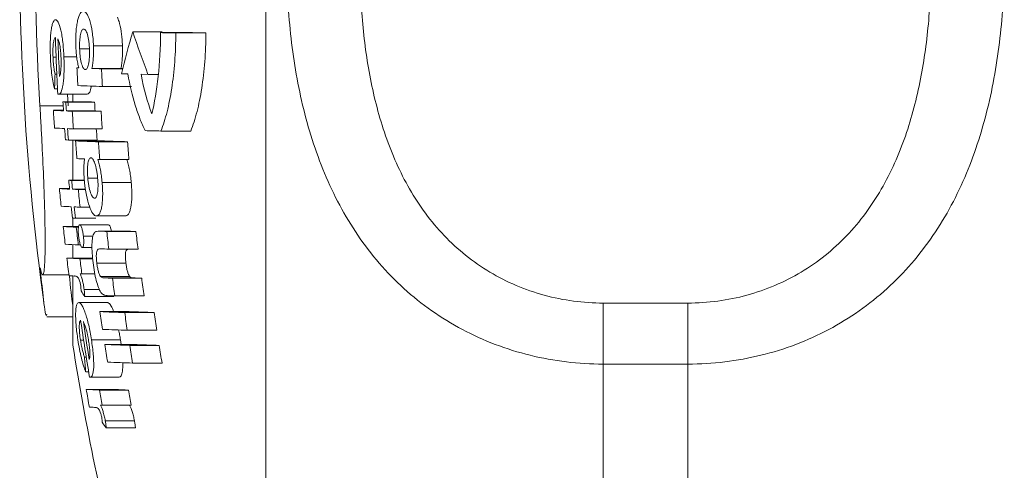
# Model space of a CAD drawing. Header units: millimetres. Extents: x 165 to 832, y 42 to 879.
# Tile 2 of 23: x 169 to 204, y 101 to 117. Entities that reach past the tile are written whole.
import ezdxf

# ---------------------------------------------------------------- set-up
doc = ezdxf.new("R2010")
doc.units = ezdxf.units.MM

msp = doc.modelspace()

# ---------------------------------------------------------------- linework, layer by layer
at = {"color": 7, "linetype": 'Continuous', "lineweight": 15}
for p, q in [((177.633, 82.878), (177.633, 156.878)), ((172.899, 117.005), (173.948, 117.005)), ((173.89, 116.979), (174.952, 116.979)), ((174.434, 116.966), (175.503, 116.966)), ((171.012, 116.397), (171.362, 116.397)), ((171.503, 116.514), (172.535, 116.514)), ((170.065, 116.103), (170.175, 116.103)), ((170.452, 116.12), (170.911, 116.12)), ((170.918, 115.725), (170.981, 115.723)), ((170.918, 115.725), (170.98, 115.725)), ((171.45, 115.705), (172.481, 115.705)), ((171.791, 115.694), (172.544, 115.694)), ((170.138, 115.5), (170.202, 115.5)), ((172.5, 115.518), (172.725, 115.511)), ((173.197, 115.498), (173.443, 115.492)), ((173.443, 115.492), (173.809, 115.492)), ((170.121, 114.976), (170.228, 114.976)), ((171.822, 115.066), (172.858, 115.066)), ((170.26, 114.79), (171.277, 114.79)), ((170.419, 114.514), (171.439, 114.514)), ((170.523, 114.51), (171.544, 114.51)), ((170.583, 114.79), (170.607, 114.378)), ((170.772, 114.79), (170.772, 114.514)), ((170.078, 114.218), (170.437, 114.218)), ((170.542, 114.196), (171.563, 114.196)), ((170.751, 114.187), (171.774, 114.187)), ((170.792, 113.558), (171.816, 113.558)), ((173.903, 113.483), (174.965, 113.483)), ((170.612, 113.163), (171.634, 113.163)), ((170.772, 113.163), (170.772, 111.732)), ((170.869, 113.131), (171.894, 113.131)), ((171.68, 113.1), (172.715, 113.1)), ((171.73, 112.472), (172.765, 112.472)), ((170.625, 111.732), (171.179, 111.732)), ((170.729, 111.728), (171.179, 111.728)), ((171.301, 111.813), (171.652, 111.813)), ((170.293, 111.436), (170.652, 111.436)), ((170.758, 111.414), (171.218, 111.414)), ((170.967, 111.405), (171.219, 111.405)), ((171.811, 111.659), (172.848, 111.659)), ((171.028, 110.776), (171.376, 110.776)), ((170.772, 110.386), (170.772, 110.09)), ((170.861, 110.382), (171.593, 110.382)), ((171.603, 110.464), (172.637, 110.464)), ((170.429, 110.09), (170.978, 110.09)), ((170.894, 110.067), (170.974, 110.067)), ((171.017, 110.151), (172.043, 110.151)), ((171.148, 109.745), (171.49, 109.745)), ((172.733, 109.924), (171.698, 109.924)), ((171.716, 109.924), (172.751, 109.924)), ((171.977, 109.915), (173.015, 109.915)), ((172.733, 109.923), (172.751, 109.924)), ((170.772, 109.448), (170.772, 108.968)), ((170.965, 109.439), (171.042, 109.439)), ((171.106, 109.344), (171.452, 109.344)), ((172.049, 109.286), (173.088, 109.286)), ((170.557, 108.968), (171.476, 108.968)), ((171.024, 108.946), (171.478, 108.946)), ((171.624, 108.788), (172.658, 108.788)), ((169.696, 108.378), (170.631, 108.378)), ((170.772, 108.333), (170.772, 105.878)), ((171.029, 108.41), (171.091, 108.407)), ((171.091, 108.407), (171.554, 108.407)), ((171.753, 108.313), (172.789, 108.313)), ((171.87, 108.265), (172.907, 108.265)), ((172.178, 108.254), (173.218, 108.254)), ((171.172, 107.855), (171.713, 107.855)), ((171.194, 107.6), (172.223, 107.6)), ((172.262, 107.626), (173.304, 107.626)), ((170.983, 107.387), (172.009, 107.387)), ((189.633, 107.37), (189.633, 105.202)), ((189.633, 107.37), (192.633, 107.37)), ((192.633, 107.37), (192.633, 105.202)), ((169.843, 106.878), (170.772, 106.878)), ((171.733, 107.065), (172.768, 107.065)), ((172.614, 107.034), (173.66, 107.034)), ((172.707, 106.406), (173.754, 106.406)), ((171.043, 106.052), (171.153, 106.052)), ((171.43, 106.069), (172.461, 106.069)), ((171.909, 105.899), (172.946, 105.899)), ((172.461, 106.069), (172.483, 105.899)), ((172.791, 105.867), (173.839, 105.867)), ((171.184, 105.449), (171.249, 105.449)), ((172.894, 105.239), (173.943, 105.239)), ((189.633, 105.202), (189.633, 99.473)), ((192.633, 105.202), (189.633, 105.202)), ((192.633, 99.473), (192.633, 105.202)), ((171.227, 104.925), (171.335, 104.925)), ((171.388, 104.739), (172.419, 104.739)), ((171.247, 104.302), (172.276, 104.302)), ((171.717, 104.279), (172.752, 104.279)), ((171.751, 103.744), (171.813, 103.741)), ((171.813, 103.741), (172.849, 103.741)), ((171.924, 103.189), (172.961, 103.189)), ((171.96, 102.933), (172.998, 102.933))]:
    msp.add_line(p, q, dxfattribs=at)
at = {"color": 8, "linetype": 'Continuous', "lineweight": 15}
msp.add_line((169.599, 114.378), (170.427, 114.378), dxfattribs=at)
at = {"color": 7, "linetype": 'Continuous', "lineweight": 15, "flags": 128}
for points in [[(172.481, 115.705), (172.524, 115.704), (172.547, 115.703)], [(171.657, 112.475), (171.666, 112.474), (171.675, 112.474), (171.684, 112.474), (171.693, 112.473), (171.702, 112.473), (171.711, 112.473), (171.721, 112.472), (171.73, 112.472)], [(170.815, 108.331), (170.818, 108.331), (170.821, 108.331), (170.824, 108.331), (170.827, 108.331), (170.829, 108.331), (170.832, 108.332), (170.835, 108.332), (170.838, 108.332)], [(171.54, 103.664), (171.543, 103.664), (171.546, 103.665), (171.548, 103.665), (171.551, 103.665), (171.554, 103.665), (171.557, 103.665), (171.56, 103.665), (171.562, 103.665)]]:
    msp.add_lwpolyline(points, dxfattribs=at)
at = {"color": 7, "linetype": 'Continuous', "lineweight": 15}
for centre, radius, start, end in [((259.881, 119.878), 91, 179.05552, 187.87837), ((259.881, 119.878), 90.449, 179.04977, 183.48618), ((216.939, 104.389), 45.812, 164.0156, 165.9411), ((219.805, 133.034), 49.57, 198.8668, 200.7256), ((184.098, 529.667), 412.815, 268.58314, 268.65863), ((185.258, 538.892), 422.039, 268.60067, 268.67544), ((259.669, 119.738), 89.568, 181.8733, 183.16486), ((259.669, 119.734), 89.478, 181.90392, 182.7666), ((259.669, 119.707), 88.84, 182.56872, 182.97433), ((177.069, 275.952), 160.345, 267.99179, 268.11385), ((259.669, 119.675), 87.969, 182.59419, 183.00383), ((242.539, 112.884), 72.448, 177.93047, 178.34481), ((176.315, 252.474), 137.482, 267.76294, 268.12701), ((173.147, 134.606), 20.025, 261.6484, 261.7105), ((259.669, 119.731), 89.403, 183.34489, 183.54654), ((173.678, 185.419), 70.98, 267.36811, 267.45205), ((259.669, 119.726), 89.299, 183.34878, 183.55067), ((174.733, 187.005), 72.566, 267.39814, 267.48119), ((259.669, 119.726), 88.28, 183.38748, 183.59171), ((259.669, 119.748), 89.762, 183.53234, 183.93417), ((173.013, 170.461), 56.32, 267.0126, 267.379), ((174.147, 195.265), 81.15, 267.4541, 267.60152), ((259.669, 119.717), 89.091, 183.55898, 183.96384), ((175.206, 197.08), 82.965, 267.48323, 267.6291), ((259.669, 119.717), 88.069, 183.60031, 184.00989), ((173.056, 169.883), 56.37, 267.014, 267.3802), ((259.669, 119.731), 89.403, 183.94999, 184.20946), ((174.189, 194.709), 81.222, 267.45528, 267.60263), ((259.669, 119.726), 89.299, 183.95459, 184.21435), ((259.669, 119.726), 88.28, 184.00031, 184.26309), ((182.37, 450.57), 337.194, 268.46585, 268.56116), ((173.77, 184.209), 71.116, 267.37072, 267.45459), ((259.669, 119.715), 89.044, 184.24043, 184.64586), ((175.78, 232.742), 119.712, 267.64911, 268.03757), ((259.669, 119.684), 88.235, 184.27937, 184.68854), ((176.857, 235.427), 122.396, 267.67624, 268.06064), ((259.67, 119.684), 87.204, 184.33009, 184.74413), ((175.091, 213.544), 101.128, 267.63509, 267.78752), ((259.669, 119.731), 89.403, 185.13273, 185.33486), ((173.892, 182.954), 71.296, 267.37418, 267.45794), ((259.669, 119.726), 89.299, 185.1387, 185.34107), ((259.669, 119.748), 89.762, 185.31346, 185.7163), ((173.235, 167.942), 56.583, 267.0198, 267.3854), ((174.371, 192.863), 81.529, 267.46027, 267.60736), ((259.669, 119.717), 89.091, 185.35359, 185.75949), ((173.298, 167.389), 56.657, 267.0218, 267.3872), ((259.669, 119.731), 89.403, 185.73933, 185.9995), ((174.434, 192.342), 81.636, 267.46201, 267.60901), ((259.669, 119.726), 89.299, 185.74602, 186.0065), ((174.027, 181.81), 71.499, 267.37804, 267.46169), ((259.669, 119.748), 89.762, 186.17704, 186.58051), ((173.518, 169.656), 59.647, 267.03095, 267.4786), ((259.669, 119.726), 89.299, 186.20917, 186.61476), ((176.908, 253.27), 143.44, 267.92558, 268.02995), ((259.67, 119.684), 88.235, 186.35713, 186.76773), ((177.998, 256.507), 146.678, 267.94997, 268.05326), ((259.67, 119.684), 87.204, 186.43264, 186.84817), ((173.591, 169.119), 59.738, 267.03329, 267.48061), ((176.925, 251.171), 141.969, 267.90991, 268.03202), ((259.669, 119.748), 89.762, 186.89776, 187.30183), ((173.651, 168.702), 59.814, 267.03522, 267.48227), ((259.669, 119.726), 89.299, 186.93367, 187.28182), ((173.333, 160.194), 51.924, 267.0224, 267.221), ((177.052, 250.323), 142.153, 267.91081, 268.03497), ((259.67, 119.684), 88.235, 187.44306, 187.85463), ((178.144, 253.546), 145.375, 267.93546, 268.05832), ((259.67, 119.684), 87.204, 187.53161, 187.94814), ((185.974, 117.357), 17.71, 212.6608, 213.4309), ((177.201, 251.679), 144.138, 267.93045, 268.0364), ((177.143, 246.785), 139.825, 267.78271, 268.1439), ((259.67, 119.707), 88.841, 188.18067, 188.59018), ((259.67, 119.675), 87.969, 188.2623, 188.67596), ((178.236, 249.968), 143.007, 267.80881, 268.1662), ((259.67, 119.675), 86.934, 188.36134, 188.78003), ((259.67, 119.738), 89.568, 188.33176, 189.63811), ((259.67, 119.734), 89.478, 188.36922, 189.24146), ((177.241, 246.437), 140.105, 267.78505, 268.14589), ((259.676, 119.878), 90, 188.94902, 194.49577), ((259.67, 119.707), 88.841, 188.94154, 189.35189), ((177.328, 246.151), 140.357, 267.78714, 268.14768), ((259.67, 119.675), 87.969, 189.03089, 189.44541), ((178.424, 249.358), 143.564, 267.81329, 268.17003), ((259.67, 119.675), 86.934, 189.13929, 189.55888), ((242.82, 111.001), 71.851, 184.43153, 184.85047), ((177.435, 245.831), 140.665, 267.78969, 268.14986), ((174.369, 125.692), 21.163, 261.8413, 261.9013), ((259.67, 119.748), 89.762, 189.90909, 190.3164), ((174.363, 164.942), 60.721, 267.05813, 267.50194), ((259.67, 119.726), 89.299, 189.96096, 190.31191), ((175.427, 166.336), 62.114, 267.09233, 267.53131), ((259.67, 119.726), 88.28, 190.07715, 190.43228), ((174.077, 156.354), 52.751, 267.0466, 267.2437), ((187.274, 113.927), 18.851, 214.9309, 215.674)]:
    msp.add_arc(centre, radius, start, end, dxfattribs=at)
for points, knots in [([(189.633, 105.202), (188.748, 105.202), (187.882, 105.306), (186.612, 105.617), (186.193, 105.748), (185.387, 106.054), (184.997, 106.23), (184.244, 106.629), (183.878, 106.854), (183.184, 107.342), (182.856, 107.605), (181.925, 108.449), (181.372, 109.093), (180.437, 110.468), (180.046, 111.203), (179.557, 112.374), (179.411, 112.776), (179.152, 113.584), (179.04, 113.993), (178.745, 115.232), (178.606, 116.075), (178.467, 117.365), (178.432, 117.799), (178.386, 118.675), (178.375, 119.115), (178.375, 120.422), (178.42, 121.284), (178.604, 122.99), (178.742, 123.835), (179.041, 125.087), (179.156, 125.5), (179.415, 126.305), (179.56, 126.699), (179.883, 127.469), (180.062, 127.845), (180.458, 128.579), (180.677, 128.939), (181.384, 129.967), (181.925, 130.592), (182.857, 131.431), (183.19, 131.695), (183.881, 132.176), (184.242, 132.395), (184.994, 132.79), (185.387, 132.966), (186.198, 133.271), (186.611, 133.398), (187.451, 133.602), (187.878, 133.68), (188.748, 133.784), (189.191, 133.81), (189.633, 133.81)], [0, 0, 0, 0, 0.0625, 0.0625, 0.09375, 0.09375, 0.125, 0.125, 0.15625, 0.15625, 0.1875, 0.1875, 0.25, 0.25, 0.3125, 0.3125, 0.34375, 0.34375, 0.375, 0.375, 0.4375, 0.4375, 0.46875, 0.46875, 0.5, 0.5, 0.5625, 0.5625, 0.625, 0.625, 0.65625, 0.65625, 0.6875, 0.6875, 0.71875, 0.71875, 0.75, 0.75, 0.8125, 0.8125, 0.84375, 0.84375, 0.875, 0.875, 0.90625, 0.90625, 0.9375, 0.9375, 0.96875, 0.96875, 1, 1, 1, 1]), ([(192.633, 133.81), (193.519, 133.81), (194.385, 133.707), (195.655, 133.399), (196.074, 133.27), (196.88, 132.966), (197.27, 132.792), (198.023, 132.396), (198.389, 132.174), (199.083, 131.69), (199.411, 131.429), (200.342, 130.591), (200.894, 129.953), (201.83, 128.588), (202.221, 127.857), (202.71, 126.692), (202.856, 126.293), (203.114, 125.488), (203.227, 125.081), (203.522, 123.846), (203.661, 123.005), (203.8, 121.718), (203.835, 121.285), (203.881, 120.41), (203.892, 119.97), (203.892, 118.663), (203.847, 117.8), (203.663, 116.09), (203.524, 115.243), (203.226, 113.987), (203.111, 113.572), (202.852, 112.763), (202.707, 112.367), (202.383, 111.593), (202.205, 111.214), (201.809, 110.476), (201.59, 110.114), (200.883, 109.078), (200.342, 108.449), (199.41, 107.603), (199.077, 107.337), (198.386, 106.852), (198.025, 106.631), (197.273, 106.232), (196.88, 106.054), (196.069, 105.746), (195.656, 105.618), (194.816, 105.412), (194.389, 105.334), (193.519, 105.229), (193.076, 105.202), (192.633, 105.202)], [0, 0, 0, 0, 0.0625, 0.0625, 0.09375, 0.09375, 0.125, 0.125, 0.15625, 0.15625, 0.1875, 0.1875, 0.25, 0.25, 0.3125, 0.3125, 0.34375, 0.34375, 0.375, 0.375, 0.4375, 0.4375, 0.46875, 0.46875, 0.5, 0.5, 0.5625, 0.5625, 0.625, 0.625, 0.65625, 0.65625, 0.6875, 0.6875, 0.71875, 0.71875, 0.75, 0.75, 0.8125, 0.8125, 0.84375, 0.84375, 0.875, 0.875, 0.90625, 0.90625, 0.9375, 0.9375, 0.96875, 0.96875, 1, 1, 1, 1]), ([(189.633, 131.644), (189.275, 131.644), (188.916, 131.62), (188.213, 131.527), (187.868, 131.458), (187.191, 131.274), (186.858, 131.16), (186.207, 130.886), (185.896, 130.729), (185.3, 130.375), (185.016, 130.179), (184.473, 129.748), (184.216, 129.513), (183.503, 128.771), (183.097, 128.222), (182.401, 127.025), (182.121, 126.394), (181.78, 125.416), (181.679, 125.084), (181.5, 124.409), (181.422, 124.066), (181.219, 123.033), (181.126, 122.34), (181.003, 120.944), (180.973, 120.242), (180.973, 118.829), (181.003, 118.116), (181.126, 116.713), (181.22, 116.02), (181.487, 114.652), (181.661, 113.977), (182.12, 112.653), (182.4, 112.021), (182.914, 111.129), (183.101, 110.841), (183.513, 110.285), (183.737, 110.017), (184.214, 109.518), (184.468, 109.284), (185.009, 108.85), (185.299, 108.649), (185.897, 108.291), (186.208, 108.133), (186.853, 107.859), (187.19, 107.743), (188.216, 107.463), (188.916, 107.37), (189.633, 107.37)], [0, 0, 0, 0, 0.03125, 0.03125, 0.0625, 0.0625, 0.09375, 0.09375, 0.125, 0.125, 0.15625, 0.15625, 0.1875, 0.1875, 0.25, 0.25, 0.3125, 0.3125, 0.34375, 0.34375, 0.375, 0.375, 0.4375, 0.4375, 0.5, 0.5, 0.5625, 0.5625, 0.625, 0.625, 0.6875, 0.6875, 0.75, 0.75, 0.78125, 0.78125, 0.8125, 0.8125, 0.84375, 0.84375, 0.875, 0.875, 0.90625, 0.90625, 0.9375, 0.9375, 1, 1, 1, 1]), ([(192.633, 107.37), (192.992, 107.37), (193.351, 107.394), (194.053, 107.488), (194.399, 107.558), (195.076, 107.742), (195.409, 107.857), (196.06, 108.134), (196.371, 108.292), (196.967, 108.648), (197.251, 108.845), (197.794, 109.28), (198.051, 109.516), (198.764, 110.262), (199.17, 110.814), (199.866, 112.017), (200.146, 112.651), (200.487, 113.633), (200.588, 113.966), (200.767, 114.643), (200.845, 114.987), (201.048, 116.022), (201.141, 116.717), (201.264, 118.114), (201.294, 118.817), (201.294, 120.23), (201.264, 120.942), (201.141, 122.343), (201.047, 123.035), (200.78, 124.4), (200.606, 125.073), (200.147, 126.392), (199.867, 127.021), (199.353, 127.909), (199.165, 128.196), (198.754, 128.749), (198.53, 129.015), (198.053, 129.511), (197.799, 129.743), (197.258, 130.174), (196.968, 130.374), (196.37, 130.73), (196.059, 130.886), (195.414, 131.158), (195.077, 131.274), (194.051, 131.551), (193.351, 131.644), (192.633, 131.644)], [0, 0, 0, 0, 0.03125, 0.03125, 0.0625, 0.0625, 0.09375, 0.09375, 0.125, 0.125, 0.15625, 0.15625, 0.1875, 0.1875, 0.25, 0.25, 0.3125, 0.3125, 0.34375, 0.34375, 0.375, 0.375, 0.4375, 0.4375, 0.5, 0.5, 0.5625, 0.5625, 0.625, 0.625, 0.6875, 0.6875, 0.75, 0.75, 0.78125, 0.78125, 0.8125, 0.8125, 0.84375, 0.84375, 0.875, 0.875, 0.90625, 0.90625, 0.9375, 0.9375, 1, 1, 1, 1]), ([(171.143, 117.733), (171.123, 117.732), (171.104, 117.729), (171.067, 117.705), (171.049, 117.686), (170.996, 117.603), (170.965, 117.518), (170.928, 117.351), (170.917, 117.29), (170.897, 117.158), (170.89, 117.085), (170.878, 116.933), (170.875, 116.854), (170.873, 116.73), (170.873, 116.688), (170.874, 116.603), (170.875, 116.56), (170.876, 116.518)], [0, 0, 0, 0, 0.125, 0.125, 0.25, 0.25, 0.5, 0.5, 0.625, 0.625, 0.75, 0.75, 0.875, 0.875, 0.9375, 0.9375, 1, 1, 1, 1]), ([(171.503, 116.514), (171.499, 116.599), (171.495, 116.684), (171.48, 116.849), (171.471, 116.931), (171.437, 117.161), (171.407, 117.295), (171.339, 117.518), (171.301, 117.602), (171.242, 117.681), (171.222, 117.701), (171.182, 117.727), (171.162, 117.73), (171.143, 117.733)], [0, 0, 0, 0, 0.125, 0.125, 0.25, 0.25, 0.5, 0.5, 0.75, 0.75, 0.875, 0.875, 1, 1, 1, 1]), ([(170.157, 117.437), (170.141, 117.436), (170.126, 117.433), (170.096, 117.404), (170.082, 117.382), (170.055, 117.321), (170.043, 117.282), (170.021, 117.187), (170.011, 117.13), (169.985, 116.947), (169.973, 116.796), (169.967, 116.551), (169.966, 116.465), (169.968, 116.291), (169.971, 116.203), (169.974, 116.115)], [0, 0, 0, 0, 0.125, 0.125, 0.25, 0.25, 0.375, 0.375, 0.5, 0.5, 0.75, 0.75, 0.875, 0.875, 1, 1, 1, 1]), ([(170.452, 116.12), (170.448, 116.209), (170.444, 116.296), (170.431, 116.468), (170.423, 116.554), (170.405, 116.717), (170.394, 116.794), (170.371, 116.937), (170.357, 117.005), (170.316, 117.188), (170.285, 117.285), (170.237, 117.377), (170.221, 117.4), (170.188, 117.43), (170.173, 117.435), (170.157, 117.437)], [0, 0, 0, 0, 0.125, 0.125, 0.25, 0.25, 0.375, 0.375, 0.5, 0.5, 0.75, 0.75, 0.875, 0.875, 1, 1, 1, 1]), ([(172.355, 117.522), (172.375, 117.476), (172.428, 117.356), (172.493, 117.04), (172.526, 116.725), (172.534, 116.55), (172.535, 116.514)], [0, 0, 0, 0, 0.221146, 0.576865, 0.911137, 1, 1, 1, 1]), ([(171.012, 116.397), (171.01, 116.446), (171.009, 116.494), (171.01, 116.589), (171.011, 116.636), (171.02, 116.77), (171.03, 116.849), (171.052, 116.947), (171.059, 116.976), (171.077, 117.026), (171.086, 117.045), (171.106, 117.077), (171.117, 117.089), (171.139, 117.102), (171.15, 117.104), (171.161, 117.105)], [0, 0, 0, 0, 0.125, 0.125, 0.25, 0.25, 0.5, 0.5, 0.625, 0.625, 0.75, 0.75, 0.875, 0.875, 1, 1, 1, 1]), ([(171.161, 117.105), (171.172, 117.103), (171.183, 117.101), (171.206, 117.086), (171.217, 117.074), (171.251, 117.027), (171.272, 116.975), (171.31, 116.842), (171.327, 116.762), (171.345, 116.628), (171.35, 116.582), (171.358, 116.485), (171.36, 116.436), (171.362, 116.387)], [0, 0, 0, 0, 0.125, 0.125, 0.25, 0.25, 0.5, 0.5, 0.75, 0.75, 0.875, 0.875, 1, 1, 1, 1]), ([(173.89, 116.979), (173.888, 116.434), (173.859, 115.914), (173.752, 114.925), (173.675, 114.482), (173.578, 114.09)], [0, 0, 0, 0, 0.5, 0.5, 1, 1, 1, 1]), ([(173.903, 113.483), (173.983, 113.686), (174.056, 113.914), (174.184, 114.42), (174.241, 114.702), (174.332, 115.298), (174.368, 115.612), (174.418, 116.272), (174.432, 116.616), (174.434, 116.966)], [0, 0, 0, 0, 0.25, 0.25, 0.5, 0.5, 0.75, 0.75, 1, 1, 1, 1]), ([(175.503, 116.966), (175.5, 116.617), (175.486, 116.278), (175.436, 115.621), (175.4, 115.3), (175.307, 114.705), (175.251, 114.428), (175.12, 113.916), (175.046, 113.685), (174.965, 113.483)], [0, 0, 0, 0, 0.25, 0.25, 0.5, 0.5, 0.75, 0.75, 1, 1, 1, 1]), ([(170.065, 116.103), (170.062, 116.191), (170.06, 116.277), (170.064, 116.442), (170.068, 116.519), (170.084, 116.649), (170.095, 116.701), (170.12, 116.775), (170.134, 116.796), (170.149, 116.811)], [0, 0, 0, 0, 0.25, 0.25, 0.5, 0.5, 0.75, 0.75, 1, 1, 1, 1]), ([(170.241, 116.761), (170.252, 116.732), (170.264, 116.702), (170.281, 116.646), (170.286, 116.626), (170.297, 116.582), (170.301, 116.556), (170.306, 116.531)], [0, 0, 0, 0, 0.5, 0.5, 0.75, 0.75, 1, 1, 1, 1]), ([(170.306, 116.531), (170.312, 116.497), (170.317, 116.463), (170.327, 116.39), (170.331, 116.352), (170.338, 116.275), (170.341, 116.236), (170.346, 116.155), (170.348, 116.115), (170.35, 116.074)], [0, 0, 0, 0, 0.25, 0.25, 0.5, 0.5, 0.75, 0.75, 1, 1, 1, 1]), ([(170.876, 116.518), (170.879, 116.444), (170.883, 116.37), (170.895, 116.224), (170.902, 116.154), (170.92, 116.02), (170.931, 115.955), (170.954, 115.834), (170.967, 115.778), (170.981, 115.723)], [0, 0, 0, 0, 0.25, 0.25, 0.5, 0.5, 0.75, 0.75, 1, 1, 1, 1]), ([(171.215, 115.669), (171.204, 115.671), (171.192, 115.673), (171.17, 115.688), (171.158, 115.699), (171.124, 115.747), (171.103, 115.798), (171.064, 115.934), (171.048, 116.015), (171.029, 116.152), (171.024, 116.199), (171.016, 116.297), (171.014, 116.347), (171.012, 116.397)], [0, 0, 0, 0, 0.125, 0.125, 0.25, 0.25, 0.5, 0.5, 0.75, 0.75, 0.875, 0.875, 1, 1, 1, 1]), ([(171.362, 116.387), (171.364, 116.338), (171.365, 116.289), (171.365, 116.194), (171.363, 116.146), (171.356, 116.01), (171.346, 115.929), (171.318, 115.795), (171.3, 115.743), (171.27, 115.696), (171.259, 115.685), (171.238, 115.671), (171.226, 115.67), (171.215, 115.669)], [0, 0, 0, 0, 0.125, 0.125, 0.25, 0.25, 0.5, 0.5, 0.75, 0.75, 0.875, 0.875, 1, 1, 1, 1]), ([(171.45, 115.705), (171.46, 115.76), (171.47, 115.815), (171.486, 115.939), (171.493, 116.004), (171.502, 116.141), (171.505, 116.215), (171.507, 116.362), (171.505, 116.438), (171.503, 116.514)], [0, 0, 0, 0, 0.25, 0.25, 0.5, 0.5, 0.75, 0.75, 1, 1, 1, 1]), ([(172.535, 116.514), (172.537, 116.438), (172.539, 116.362), (172.537, 116.213), (172.534, 116.141), (172.525, 116.004), (172.518, 115.938), (172.502, 115.815), (172.492, 115.759), (172.481, 115.705)], [0, 0, 0, 0, 0.25, 0.25, 0.5, 0.5, 0.75, 0.75, 1, 1, 1, 1]), ([(169.974, 116.115), (169.979, 116.004), (169.984, 115.894), (170.001, 115.679), (170.011, 115.571), (170.036, 115.371), (170.051, 115.28), (170.084, 115.113), (170.102, 115.041), (170.121, 114.976)], [0, 0, 0, 0, 0.25, 0.25, 0.5, 0.5, 0.75, 0.75, 1, 1, 1, 1]), ([(170.138, 115.5), (170.129, 115.54), (170.12, 115.581), (170.104, 115.673), (170.097, 115.721), (170.085, 115.824), (170.079, 115.879), (170.071, 115.99), (170.068, 116.046), (170.065, 116.103)], [0, 0, 0, 0, 0.25, 0.25, 0.5, 0.5, 0.75, 0.75, 1, 1, 1, 1]), ([(170.26, 114.79), (170.275, 114.791), (170.291, 114.794), (170.322, 114.819), (170.337, 114.839), (170.379, 114.924), (170.404, 115.018), (170.431, 115.205), (170.439, 115.273), (170.451, 115.422), (170.455, 115.504), (170.46, 115.672), (170.46, 115.76), (170.458, 115.939), (170.455, 116.029), (170.452, 116.12)], [0, 0, 0, 0, 0.125, 0.125, 0.25, 0.25, 0.5, 0.5, 0.625, 0.625, 0.75, 0.75, 0.875, 0.875, 1, 1, 1, 1]), ([(170.35, 116.074), (170.353, 116.002), (170.355, 115.931), (170.353, 115.793), (170.35, 115.727), (170.341, 115.609), (170.335, 115.555), (170.318, 115.468), (170.307, 115.44), (170.296, 115.415)], [0, 0, 0, 0, 0.25, 0.25, 0.5, 0.5, 0.75, 0.75, 1, 1, 1, 1]), ([(172.725, 115.511), (172.798, 115.107), (172.887, 114.737), (173.042, 114.23), (173.098, 114.068), (173.216, 113.767), (173.278, 113.627), (173.343, 113.498)], [0, 0, 0, 0, 0.5, 0.5, 0.75, 0.75, 1, 1, 1, 1]), ([(171.428, 115.08), (171.424, 115.053), (171.405, 114.928), (171.352, 114.816), (171.302, 114.799), (171.277, 114.79)], [0, 0, 0, 0, 0.118087, 0.560625, 1, 1, 1, 1]), ([(169.609, 108.622), (169.637, 108.49), (169.662, 108.412), (169.706, 108.362), (169.725, 108.391), (169.748, 108.514), (169.754, 108.568), (169.766, 108.702), (169.771, 108.782), (169.782, 109.062), (169.786, 109.294), (169.785, 109.71), (169.784, 109.861), (169.779, 110.182), (169.776, 110.351), (169.768, 110.705), (169.762, 110.891), (169.75, 111.278), (169.743, 111.482), (169.719, 112.106), (169.699, 112.54), (169.665, 113.217), (169.653, 113.449), (169.627, 113.912), (169.613, 114.145), (169.599, 114.378)], [0, 0, 0, 0, 0.125, 0.125, 0.25, 0.25, 0.3125, 0.3125, 0.375, 0.375, 0.5, 0.5, 0.5625, 0.5625, 0.625, 0.625, 0.6875, 0.6875, 0.75, 0.75, 0.875, 0.875, 0.9375, 0.9375, 1, 1, 1, 1]), ([(171.187, 112.492), (171.18, 112.438), (171.174, 112.383), (171.165, 112.262), (171.162, 112.199), (171.161, 112.065), (171.162, 111.994), (171.169, 111.849), (171.174, 111.775), (171.181, 111.701)], [0, 0, 0, 0, 0.25, 0.25, 0.5, 0.5, 0.75, 0.75, 1, 1, 1, 1]), ([(171.301, 111.813), (171.297, 111.862), (171.294, 111.911), (171.289, 112.006), (171.288, 112.053), (171.289, 112.189), (171.295, 112.272), (171.317, 112.404), (171.332, 112.455), (171.36, 112.501), (171.37, 112.513), (171.392, 112.526), (171.403, 112.527), (171.414, 112.528)], [0, 0, 0, 0, 0.125, 0.125, 0.25, 0.25, 0.5, 0.5, 0.75, 0.75, 0.875, 0.875, 1, 1, 1, 1]), ([(171.414, 112.528), (171.426, 112.526), (171.437, 112.524), (171.461, 112.509), (171.473, 112.497), (171.509, 112.448), (171.533, 112.395), (171.578, 112.26), (171.599, 112.178), (171.624, 112.043), (171.631, 111.996), (171.644, 111.899), (171.648, 111.85), (171.653, 111.8)], [0, 0, 0, 0, 0.125, 0.125, 0.25, 0.25, 0.5, 0.5, 0.75, 0.75, 0.875, 0.875, 1, 1, 1, 1]), ([(171.811, 111.659), (171.804, 111.735), (171.796, 111.811), (171.775, 111.96), (171.764, 112.032), (171.737, 112.171), (171.723, 112.237), (171.691, 112.362), (171.674, 112.419), (171.657, 112.475)], [0, 0, 0, 0, 0.25, 0.25, 0.5, 0.5, 0.75, 0.75, 1, 1, 1, 1]), ([(172.692, 112.475), (172.709, 112.419), (172.726, 112.363), (172.757, 112.239), (172.772, 112.174), (172.799, 112.034), (172.811, 111.961), (172.832, 111.811), (172.84, 111.736), (172.848, 111.659)], [0, 0, 0, 0, 0.25, 0.25, 0.5, 0.5, 0.75, 0.75, 1, 1, 1, 1]), ([(171.181, 111.701), (171.185, 111.659), (171.189, 111.616), (171.198, 111.532), (171.204, 111.49), (171.221, 111.366), (171.235, 111.285), (171.281, 111.057), (171.318, 110.922), (171.396, 110.697), (171.438, 110.607), (171.501, 110.521), (171.521, 110.499), (171.563, 110.471), (171.583, 110.467), (171.603, 110.464)], [0, 0, 0, 0, 0.0625, 0.0625, 0.125, 0.125, 0.25, 0.25, 0.5, 0.5, 0.75, 0.75, 0.875, 0.875, 1, 1, 1, 1]), ([(171.542, 111.092), (171.531, 111.094), (171.519, 111.097), (171.496, 111.112), (171.484, 111.124), (171.447, 111.174), (171.423, 111.225), (171.378, 111.358), (171.357, 111.438), (171.332, 111.571), (171.324, 111.618), (171.311, 111.714), (171.306, 111.764), (171.301, 111.813)], [0, 0, 0, 0, 0.125, 0.125, 0.25, 0.25, 0.5, 0.5, 0.75, 0.75, 0.875, 0.875, 1, 1, 1, 1]), ([(171.653, 111.8), (171.657, 111.752), (171.661, 111.704), (171.666, 111.61), (171.667, 111.563), (171.666, 111.429), (171.659, 111.349), (171.638, 111.217), (171.623, 111.166), (171.595, 111.12), (171.585, 111.108), (171.564, 111.095), (171.553, 111.093), (171.542, 111.092)], [0, 0, 0, 0, 0.125, 0.125, 0.25, 0.25, 0.5, 0.5, 0.75, 0.75, 0.875, 0.875, 1, 1, 1, 1]), ([(171.603, 110.464), (171.623, 110.465), (171.642, 110.468), (171.678, 110.489), (171.696, 110.507), (171.729, 110.556), (171.744, 110.59), (171.772, 110.669), (171.783, 110.717), (171.804, 110.827), (171.812, 110.887), (171.825, 111.018), (171.829, 111.091), (171.833, 111.244), (171.832, 111.324), (171.825, 111.488), (171.819, 111.574), (171.811, 111.659)], [0, 0, 0, 0, 0.125, 0.125, 0.25, 0.25, 0.375, 0.375, 0.5, 0.5, 0.625, 0.625, 0.75, 0.75, 0.875, 0.875, 1, 1, 1, 1]), ([(172.848, 111.659), (172.855, 111.575), (172.861, 111.491), (172.868, 111.327), (172.869, 111.245), (172.864, 111.018), (172.85, 110.885), (172.82, 110.72), (172.808, 110.671), (172.78, 110.591), (172.765, 110.558), (172.731, 110.508), (172.713, 110.49), (172.676, 110.468), (172.657, 110.465), (172.637, 110.464)], [0, 0, 0, 0, 0.125, 0.125, 0.25, 0.25, 0.5, 0.5, 0.625, 0.625, 0.75, 0.75, 0.875, 0.875, 1, 1, 1, 1]), ([(171.017, 110.151), (171.006, 110.149), (170.995, 110.144), (170.979, 110.107), (170.972, 110.078), (170.964, 110.004), (170.962, 109.96), (170.963, 109.884), (170.964, 109.858), (170.968, 109.804), (170.971, 109.776), (170.974, 109.748)], [0, 0, 0, 0, 0.25, 0.25, 0.5, 0.5, 0.75, 0.75, 0.875, 0.875, 1, 1, 1, 1]), ([(171.148, 109.745), (171.145, 109.773), (171.141, 109.8), (171.133, 109.853), (171.129, 109.878), (171.113, 109.954), (171.102, 109.997), (171.077, 110.072), (171.065, 110.102), (171.04, 110.142), (171.028, 110.148), (171.017, 110.151)], [0, 0, 0, 0, 0.125, 0.125, 0.25, 0.25, 0.5, 0.5, 0.75, 0.75, 1, 1, 1, 1]), ([(172.043, 110.151), (172.057, 110.144), (172.083, 110.128), (172.121, 110.034), (172.139, 109.954), (172.146, 109.924)], [0, 0, 0, 0, 0.406575, 0.778461, 1, 1, 1, 1]), ([(170.974, 109.748), (170.981, 109.693), (170.988, 109.64), (171.009, 109.54), (171.021, 109.497), (171.045, 109.423), (171.058, 109.393), (171.083, 109.354), (171.094, 109.347), (171.106, 109.344)], [0, 0, 0, 0, 0.25, 0.25, 0.5, 0.5, 0.75, 0.75, 1, 1, 1, 1]), ([(171.106, 109.344), (171.116, 109.346), (171.127, 109.351), (171.143, 109.388), (171.15, 109.418), (171.158, 109.491), (171.16, 109.536), (171.159, 109.611), (171.157, 109.637), (171.153, 109.691), (171.151, 109.718), (171.148, 109.745)], [0, 0, 0, 0, 0.25, 0.25, 0.5, 0.5, 0.75, 0.75, 0.875, 0.875, 1, 1, 1, 1]), ([(171.526, 109.855), (171.516, 109.837), (171.506, 109.817), (171.489, 109.767), (171.481, 109.738), (171.461, 109.637), (171.452, 109.554), (171.447, 109.358), (171.45, 109.25), (171.465, 109.025), (171.478, 108.91), (171.492, 108.795)], [0, 0, 0, 0, 0.125, 0.125, 0.25, 0.25, 0.5, 0.5, 0.75, 0.75, 1, 1, 1, 1]), ([(171.716, 109.924), (171.682, 109.924), (171.649, 109.924), (171.585, 109.908), (171.553, 109.895), (171.526, 109.855)], [0, 0, 0, 0, 0.5, 0.5, 1, 1, 1, 1]), ([(171.624, 108.788), (171.619, 108.834), (171.614, 108.879), (171.607, 108.968), (171.605, 109.013), (171.606, 109.133), (171.615, 109.197), (171.637, 109.253), (171.646, 109.265), (171.665, 109.281), (171.674, 109.286), (171.705, 109.296), (171.725, 109.298), (171.747, 109.297)], [0, 0, 0, 0, 0.125, 0.125, 0.25, 0.25, 0.5, 0.5, 0.625, 0.625, 0.75, 0.75, 1, 1, 1, 1]), ([(172.72, 109.268), (172.701, 109.269), (172.67, 109.27), (172.645, 109.174), (172.637, 109.061), (172.642, 108.925), (172.653, 108.833), (172.658, 108.788)], [0, 0, 0, 0, 0.293817, 0.476501, 0.659666, 0.831741, 1, 1, 1, 1]), ([(169.843, 106.974), (169.836, 106.948), (169.811, 106.847), (169.727, 107.439), (169.644, 108.272), (169.609, 108.622)], [0, 0, 0, 0, 0.16485, 0.648286, 1, 1, 1, 1]), ([(171.492, 108.795), (171.506, 108.686), (171.521, 108.578), (171.558, 108.366), (171.579, 108.262), (171.628, 108.077), (171.654, 107.993), (171.709, 107.852), (171.738, 107.798), (171.766, 107.751)], [0, 0, 0, 0, 0.25, 0.25, 0.5, 0.5, 0.75, 0.75, 1, 1, 1, 1]), ([(171.753, 108.313), (171.74, 108.333), (171.727, 108.355), (171.701, 108.417), (171.689, 108.454), (171.666, 108.539), (171.656, 108.587), (171.638, 108.685), (171.631, 108.737), (171.624, 108.788)], [0, 0, 0, 0, 0.25, 0.25, 0.5, 0.5, 0.75, 0.75, 1, 1, 1, 1]), ([(172.658, 108.788), (172.665, 108.737), (172.672, 108.687), (172.689, 108.59), (172.7, 108.542), (172.723, 108.456), (172.736, 108.418), (172.762, 108.356), (172.775, 108.333), (172.789, 108.313)], [0, 0, 0, 0, 0.25, 0.25, 0.5, 0.5, 0.75, 0.75, 1, 1, 1, 1]), ([(170.644, 108.378), (170.686, 107.937), (170.732, 107.467), (170.76, 107.338), (170.762, 107.33)], [0, 0, 0, 0, 0.937808, 1, 1, 1, 1]), ([(170.838, 108.332), (170.87, 108.33), (170.903, 108.324), (170.948, 108.282), (170.958, 108.271), (170.977, 108.241), (170.987, 108.22), (171.007, 108.171), (171.017, 108.143), (171.032, 108.087), (171.036, 108.067), (171.044, 108.025), (171.048, 108.002), (171.051, 107.98)], [0, 0, 0, 0, 0.5, 0.5, 0.625, 0.625, 0.75, 0.75, 0.875, 0.875, 0.9375, 0.9375, 1, 1, 1, 1]), ([(171.172, 107.855), (171.164, 107.914), (171.155, 107.972), (171.133, 108.083), (171.121, 108.138), (171.096, 108.234), (171.083, 108.278), (171.056, 108.353), (171.043, 108.382), (171.029, 108.41)], [0, 0, 0, 0, 0.25, 0.25, 0.5, 0.5, 0.75, 0.75, 1, 1, 1, 1]), ([(171.87, 108.265), (171.851, 108.266), (171.832, 108.269), (171.794, 108.279), (171.774, 108.285), (171.753, 108.313)], [0, 0, 0, 0, 0.5, 0.5, 1, 1, 1, 1]), ([(172.789, 108.313), (172.81, 108.285), (172.829, 108.279), (172.868, 108.269), (172.888, 108.266), (172.907, 108.265)], [0, 0, 0, 0, 0.5, 0.5, 1, 1, 1, 1]), ([(171.051, 107.98), (171.053, 107.964), (171.055, 107.948), (171.056, 107.932), (171.058, 107.917), (171.059, 107.901), (171.06, 107.886), (171.062, 107.856), (171.063, 107.828), (171.064, 107.799)], [0, 0, 0, 0, 0.0000481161, 0.0000481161, 0.0000481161, 0.0000963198, 0.0000963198, 0.0000963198, 0.0001915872, 0.0001915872, 0.0001915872, 0.0001915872]), ([(171.194, 107.6), (171.192, 107.64), (171.19, 107.681), (171.183, 107.767), (171.177, 107.811), (171.172, 107.855)], [0, 0, 0, 0, 0.5, 0.5, 1, 1, 1, 1]), ([(171.766, 107.751), (171.807, 107.694), (171.846, 107.67), (171.921, 107.643), (171.959, 107.637), (171.996, 107.636)], [0, 0, 0, 0, 0.5, 0.5, 1, 1, 1, 1]), ([(170.983, 107.387), (170.967, 107.385), (170.952, 107.382), (170.926, 107.354), (170.914, 107.331), (170.894, 107.269), (170.886, 107.23), (170.875, 107.134), (170.871, 107.077), (170.866, 106.893), (170.872, 106.741), (170.893, 106.496), (170.902, 106.41), (170.924, 106.238), (170.936, 106.151), (170.95, 106.064)], [0, 0, 0, 0, 0.125, 0.125, 0.25, 0.25, 0.375, 0.375, 0.5, 0.5, 0.75, 0.75, 0.875, 0.875, 1, 1, 1, 1]), ([(171.43, 106.069), (171.416, 106.158), (171.401, 106.245), (171.369, 106.417), (171.352, 106.502), (171.315, 106.665), (171.295, 106.742), (171.255, 106.884), (171.235, 106.951), (171.193, 107.073), (171.172, 107.128), (171.131, 107.223), (171.11, 107.263), (171.071, 107.325), (171.052, 107.348), (171.016, 107.379), (170.999, 107.384), (170.983, 107.387)], [0, 0, 0, 0, 0.125, 0.125, 0.25, 0.25, 0.375, 0.375, 0.5, 0.5, 0.625, 0.625, 0.75, 0.75, 0.875, 0.875, 1, 1, 1, 1]), ([(172.009, 107.387), (172.05, 107.368), (172.115, 107.339), (172.192, 107.139), (172.22, 107.065)], [0, 0, 0, 0, 0.633216, 1, 1, 1, 1]), ([(171.043, 106.052), (171.03, 106.139), (171.018, 106.224), (171.003, 106.388), (170.999, 106.466), (171, 106.596), (171.005, 106.649), (171.021, 106.724), (171.033, 106.745), (171.047, 106.76)], [0, 0, 0, 0, 0.25, 0.25, 0.5, 0.5, 0.75, 0.75, 1, 1, 1, 1]), ([(171.144, 106.71), (171.159, 106.681), (171.174, 106.651), (171.198, 106.595), (171.205, 106.575), (171.221, 106.53), (171.229, 106.505), (171.236, 106.48)], [0, 0, 0, 0, 0.5, 0.5, 0.75, 0.75, 1, 1, 1, 1]), ([(171.236, 106.48), (171.245, 106.446), (171.255, 106.412), (171.272, 106.341), (171.281, 106.303), (171.297, 106.225), (171.305, 106.186), (171.319, 106.105), (171.326, 106.064), (171.332, 106.023)], [0, 0, 0, 0, 0.25, 0.25, 0.5, 0.5, 0.75, 0.75, 1, 1, 1, 1]), ([(172.396, 106.417), (172.409, 106.359), (172.434, 106.246), (172.452, 106.127), (172.461, 106.069)], [0, 0, 0, 0, 0.518252, 1, 1, 1, 1]), ([(170.95, 106.064), (170.967, 105.952), (170.985, 105.842), (171.026, 105.627), (171.049, 105.519), (171.097, 105.32), (171.122, 105.229), (171.174, 105.062), (171.2, 104.991), (171.227, 104.925)], [0, 0, 0, 0, 0.25, 0.25, 0.5, 0.5, 0.75, 0.75, 1, 1, 1, 1]), ([(171.184, 105.449), (171.171, 105.489), (171.157, 105.53), (171.132, 105.62), (171.119, 105.668), (171.094, 105.772), (171.083, 105.826), (171.061, 105.938), (171.052, 105.995), (171.043, 106.052)], [0, 0, 0, 0, 0.25, 0.25, 0.5, 0.5, 0.75, 0.75, 1, 1, 1, 1]), ([(171.332, 106.023), (171.343, 105.952), (171.353, 105.882), (171.367, 105.745), (171.372, 105.679), (171.376, 105.56), (171.376, 105.505), (171.371, 105.44), (171.368, 105.42), (171.361, 105.389), (171.357, 105.377), (171.353, 105.364)], [0, 0, 0, 0, 0.25, 0.25, 0.5, 0.5, 0.75, 0.75, 0.875, 0.875, 1, 1, 1, 1]), ([(171.388, 104.739), (171.404, 104.74), (171.419, 104.743), (171.447, 104.768), (171.46, 104.788), (171.493, 104.873), (171.507, 104.969), (171.513, 105.157), (171.513, 105.225), (171.508, 105.375), (171.503, 105.457), (171.488, 105.624), (171.479, 105.712), (171.457, 105.89), (171.443, 105.98), (171.43, 106.069)], [0, 0, 0, 0, 0.125, 0.125, 0.25, 0.25, 0.5, 0.5, 0.625, 0.625, 0.75, 0.75, 0.875, 0.875, 1, 1, 1, 1]), ([(172.543, 105.251), (172.544, 105.244), (172.551, 105.118), (172.536, 104.939), (172.495, 104.76), (172.444, 104.746), (172.419, 104.739)], [0, 0, 0, 0, 0.021089, 0.333145, 0.657667, 1, 1, 1, 1]), ([(171.562, 103.665), (171.595, 103.663), (171.629, 103.657), (171.677, 103.615), (171.687, 103.604), (171.708, 103.574), (171.719, 103.553), (171.742, 103.504), (171.753, 103.475), (171.771, 103.42), (171.776, 103.4), (171.787, 103.358), (171.791, 103.336), (171.796, 103.313)], [0, 0, 0, 0, 0.5, 0.5, 0.625, 0.625, 0.75, 0.75, 0.875, 0.875, 0.9375, 0.9375, 1, 1, 1, 1]), ([(171.924, 103.189), (171.913, 103.248), (171.9, 103.306), (171.873, 103.417), (171.858, 103.471), (171.828, 103.567), (171.812, 103.611), (171.781, 103.686), (171.766, 103.715), (171.751, 103.744)], [0, 0, 0, 0, 0.25, 0.25, 0.5, 0.5, 0.75, 0.75, 1, 1, 1, 1]), ([(172.786, 103.744), (172.801, 103.715), (172.817, 103.686), (172.848, 103.612), (172.864, 103.568), (172.895, 103.472), (172.909, 103.418), (172.938, 103.306), (172.95, 103.248), (172.961, 103.189)], [0, 0, 0, 0, 0.25, 0.25, 0.5, 0.5, 0.75, 0.75, 1, 1, 1, 1]), ([(171.796, 103.313), (171.799, 103.297), (171.801, 103.282), (171.804, 103.266), (171.806, 103.25), (171.808, 103.235), (171.81, 103.22), (171.811, 103.205), (171.813, 103.191), (171.815, 103.176), (171.816, 103.162), (171.817, 103.147), (171.819, 103.133)], [0, 0, 0, 0, 0.0000481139, 0.0000481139, 0.0000481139, 0.0000963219, 0.0000963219, 0.0000963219, 0.0001442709, 0.0001442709, 0.0001442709, 0.0001923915, 0.0001923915, 0.0001923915, 0.0001923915]), ([(171.96, 102.933), (171.956, 102.974), (171.951, 103.015), (171.94, 103.101), (171.932, 103.145), (171.924, 103.189)], [0, 0, 0, 0, 0.5, 0.5, 1, 1, 1, 1]), ([(172.961, 103.189), (172.969, 103.145), (172.977, 103.101), (172.989, 103.015), (172.994, 102.974), (172.998, 102.933)], [0, 0, 0, 0, 0.5, 0.5, 1, 1, 1, 1])]:
    msp.add_open_spline(points, degree=3, knots=knots, dxfattribs=at)
msp.add_open_spline([(173.578, 114.09), (173.423, 114.504), (173.296, 114.972), (173.197, 115.498)], degree=3, dxfattribs=at)

doc.saveas('drawing.dxf')
